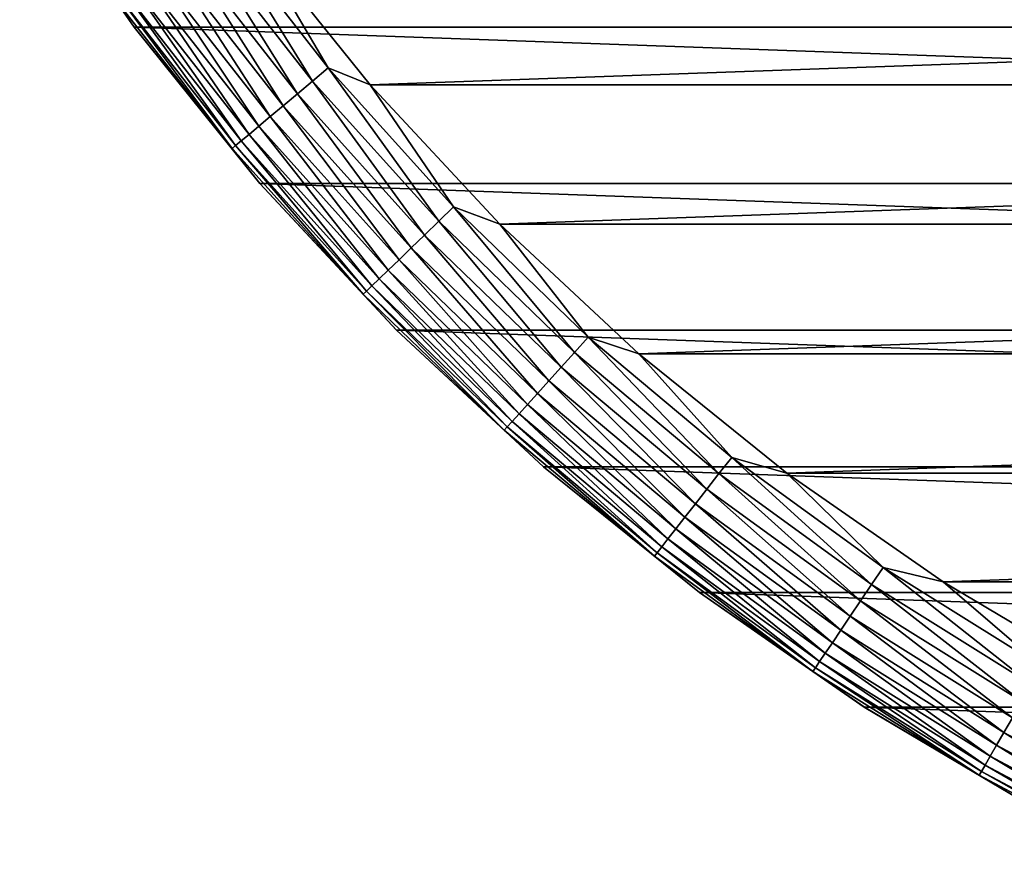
# Model space of a CAD drawing. Header units: metres. Extents: x -28 to 204, y -40 to 40.
# Tile 1 of 42: x -24 to -14, y -26 to -17. Entities that reach past the tile are written whole.
import ezdxf

# ---------------------------------------------------------------- set-up
doc = ezdxf.new("R2010")
doc.units = ezdxf.units.M
doc.layers.add('solid_SIPHO_KOMPL_SW0001', color=7, linetype='CONTINUOUS')

msp = doc.modelspace()

# ---------------------------------------------------------------- linework, layer by layer
at = {"layer": 'solid_SIPHO_KOMPL_SW0001'}
for points in [[(22.814804, -17.080086), (-22.814804, -17.080086), (-23.976261, -15.407389)], [(-23.975725, -15.408263, 154.5), (-23.976261, -15.407389), (-22.814804, -17.080086)], [(23.976261, -15.407389), (22.814804, -17.080086), (-23.976261, -15.407389)], [(-22.815426, -17.079414, 154.5), (-23.975725, -15.408263, 154.5), (-22.814804, -17.080086)], [(-23.044632, -16.742905, 154.71347), (-23.975725, -15.408263, 154.5), (-22.815426, -17.079414, 154.5)], [(-22.184017, -16.117632, 155.939728), (-21.005671, -17.625849, 155.939728), (-22.014618, -15.994556, 155.985001)], [(-22.014618, -15.994556, 155.985001), (-20.845268, -17.491257, 155.985001), (-21.628191, -16.162251, 156)], [(-21.005671, -17.625849, 155.939728), (-20.845268, -17.491257, 155.985001), (-22.014618, -15.994556, 155.985001)], [(-22.346472, -16.235662, 155.865067), (-21.159494, -17.754925, 155.865067), (-22.184017, -16.117632, 155.939728)], [(-21.159494, -17.754925, 155.865067), (-21.005671, -17.625849, 155.939728), (-22.184017, -16.117632, 155.939728)], [(-21.628191, -16.162251, 156), (-20.419411, -17.664705, 156), (21.628191, -16.162251, 156)], [(-20.845268, -17.491257, 155.985001), (-20.419411, -17.664705, 156), (-21.628191, -16.162251, 156)], [(-20.419411, -17.664705, 156), (20.419409, -17.664707, 156), (21.628191, -16.162251, 156)], [(-22.498665, -16.346237, 155.762573), (-21.303604, -17.875847, 155.762573), (-22.346472, -16.235662, 155.865067)], [(-21.303604, -17.875847, 155.762573), (-21.159494, -17.754925, 155.865067), (-22.346472, -16.235662, 155.865067)], [(-22.637493, -16.447102, 155.634323), (-21.435059, -17.986149, 155.634323), (-22.498665, -16.346237, 155.762573)], [(-21.435059, -17.986149, 155.634323), (-21.303604, -17.875847, 155.762573), (-22.498665, -16.346237, 155.762573)], [(-22.760126, -16.5362, 155.482941), (-21.551176, -18.083584, 155.482941), (-22.637493, -16.447102, 155.634323)], [(-21.551176, -18.083584, 155.482941), (-21.435059, -17.986149, 155.634323), (-22.637493, -16.447102, 155.634323)], [(-22.864059, -16.611712, 155.311508), (-21.64959, -18.166162, 155.311508), (-22.760126, -16.5362, 155.482941)], [(-21.64959, -18.166162, 155.311508), (-21.551176, -18.083584, 155.482941), (-22.760126, -16.5362, 155.482941)], [(-23.00778, -16.716129, 154.922806), (-21.785675, -18.280352, 154.922806), (-22.947176, -16.6721, 155.123505)], [(-22.947176, -16.6721, 155.123505), (-21.728291, -18.232201, 155.123505), (-22.864059, -16.611712, 155.311508)], [(-21.785675, -18.280352, 154.922806), (-21.728291, -18.232201, 155.123505), (-22.947176, -16.6721, 155.123505)], [(-21.728291, -18.232201, 155.123505), (-21.64959, -18.166162, 155.311508), (-22.864059, -16.611712, 155.311508)], [(-23.044632, -16.742905, 154.71347), (-21.82057, -18.309633, 154.71347), (-23.00778, -16.716129, 154.922806)], [(-23.044632, -16.742905, 154.71347), (-22.815426, -17.079414, 154.5), (-21.82057, -18.309633, 154.71347)], [(-21.82057, -18.309633, 154.71347), (-21.785675, -18.280352, 154.922806), (-23.00778, -16.716129, 154.922806)], [(-21.538862, -18.66353, 154.5), (-22.815426, -17.079414, 154.5), (-22.814804, -17.080086)], [(-21.82057, -18.309633, 154.71347), (-22.815426, -17.079414, 154.5), (-21.538862, -18.66353, 154.5)], [(21.538774, -18.663525), (-21.538774, -18.663525), (-22.814804, -17.080086)], [(-21.538862, -18.66353, 154.5), (-22.814804, -17.080086), (-21.538774, -18.663525)], [(22.814804, -17.080086), (21.538774, -18.663525), (-22.814804, -17.080086)], [(-21.005671, -17.625849, 155.939728), (-19.724983, -19.048195, 155.939728), (-20.845268, -17.491257, 155.985001)], [(-20.845268, -17.491257, 155.985001), (-19.574362, -18.90274, 155.985001), (-20.419411, -17.664705, 156)], [(-19.724983, -19.048195, 155.939728), (-19.574362, -18.90274, 155.985001), (-20.845268, -17.491257, 155.985001)], [(-21.159494, -17.754925, 155.865067), (-19.869431, -19.187685, 155.865067), (-21.005671, -17.625849, 155.939728)], [(-19.869431, -19.187685, 155.865067), (-19.724983, -19.048195, 155.939728), (-21.005671, -17.625849, 155.939728)], [(-20.419411, -17.664705, 156), (-19.105331, -19.078426, 156), (20.419409, -17.664707, 156)], [(-19.574362, -18.90274, 155.985001), (-19.105331, -19.078426, 156), (-20.419411, -17.664705, 156)], [(-19.105331, -19.078426, 156), (19.10533, -19.078426, 156), (20.419409, -17.664707, 156)], [(-21.303604, -17.875847, 155.762573), (-20.004753, -19.318365, 155.762573), (-21.159494, -17.754925, 155.865067)], [(-20.004753, -19.318365, 155.762573), (-19.869431, -19.187685, 155.865067), (-21.159494, -17.754925, 155.865067)], [(-21.435059, -17.986149, 155.634323), (-20.128193, -19.437571, 155.634323), (-21.303604, -17.875847, 155.762573)], [(-20.128193, -19.437571, 155.634323), (-20.004753, -19.318365, 155.762573), (-21.303604, -17.875847, 155.762573)], [(-21.551176, -18.083584, 155.482941), (-20.237232, -19.542868, 155.482941), (-21.435059, -17.986149, 155.634323)], [(-20.237232, -19.542868, 155.482941), (-20.128193, -19.437571, 155.634323), (-21.435059, -17.986149, 155.634323)], [(-21.728291, -18.232201, 155.123505), (-20.403549, -19.703478, 155.123505), (-21.64959, -18.166162, 155.311508)], [(-21.64959, -18.166162, 155.311508), (-20.329645, -19.632111, 155.311508), (-21.551176, -18.083584, 155.482941)], [(-20.403549, -19.703478, 155.123505), (-20.329645, -19.632111, 155.311508), (-21.64959, -18.166162, 155.311508)], [(-20.329645, -19.632111, 155.311508), (-20.237232, -19.542868, 155.482941), (-21.551176, -18.083584, 155.482941)], [(-21.785675, -18.280352, 154.922806), (-20.457434, -19.755514, 154.922806), (-21.728291, -18.232201, 155.123505)], [(-20.457434, -19.755514, 154.922806), (-20.403549, -19.703478, 155.123505), (-21.728291, -18.232201, 155.123505)], [(-21.82057, -18.309633, 154.71347), (-20.490202, -19.787157, 154.71347), (-21.785675, -18.280352, 154.922806)], [(-21.82057, -18.309633, 154.71347), (-21.538862, -18.66353, 154.5), (-20.490202, -19.787157, 154.71347)], [(-20.490202, -19.787157, 154.71347), (-20.457434, -19.755514, 154.922806), (-21.785675, -18.280352, 154.922806)], [(-21.538862, -18.66353, 154.5), (-21.538774, -18.663525), (-20.152544, -20.152544)], [(-20.152544, -20.152544, 154.5), (-21.538862, -18.66353, 154.5), (-20.152544, -20.152544)], [(-20.490202, -19.787157, 154.71347), (-21.538862, -18.66353, 154.5), (-20.152544, -20.152544, 154.5)], [(20.152544, -20.152544), (-20.152544, -20.152544), (-21.538774, -18.663525)], [(21.538774, -18.663525), (20.152544, -20.152544), (-21.538774, -18.663525)], [(-19.724983, -19.048195, 155.939728), (-18.3482, -20.377741, 155.939728), (-19.574362, -18.90274, 155.985001)], [(-19.574362, -18.90274, 155.985001), (-18.20809, -20.222134, 155.985001), (-19.105331, -19.078426, 156)], [(-18.3482, -20.377741, 155.939728), (-18.20809, -20.222134, 155.985001), (-19.574362, -18.90274, 155.985001)], [(-19.869431, -19.187685, 155.865067), (-18.482563, -20.526966, 155.865067), (-19.724983, -19.048195, 155.939728)], [(-18.482563, -20.526966, 155.865067), (-18.3482, -20.377741, 155.939728), (-19.724983, -19.048195, 155.939728)], [(-19.105331, -19.078426, 156), (-17.693865, -20.394182, 156), (19.10533, -19.078426, 156)], [(-18.20809, -20.222134, 155.985001), (-17.693865, -20.394182, 156), (-19.105331, -19.078426, 156)], [(-17.693865, -20.394182, 156), (17.693863, -20.394182, 156), (19.10533, -19.078426, 156)], [(-20.004753, -19.318365, 155.762573), (-18.608442, -20.666769, 155.762573), (-19.869431, -19.187685, 155.865067)], [(-18.608442, -20.666769, 155.762573), (-18.482563, -20.526966, 155.865067), (-19.869431, -19.187685, 155.865067)], [(-20.128193, -19.437571, 155.634323), (-18.723265, -20.794292, 155.634323), (-20.004753, -19.318365, 155.762573)], [(-18.723265, -20.794292, 155.634323), (-18.608442, -20.666769, 155.762573), (-20.004753, -19.318365, 155.762573)], [(-20.237232, -19.542868, 155.482941), (-18.824694, -20.90694, 155.482941), (-20.128193, -19.437571, 155.634323)], [(-18.824694, -20.90694, 155.482941), (-18.723265, -20.794292, 155.634323), (-20.128193, -19.437571, 155.634323)], [(-20.329645, -19.632111, 155.311508), (-18.910656, -21.002411, 155.311508), (-20.237232, -19.542868, 155.482941)], [(-18.910656, -21.002411, 155.311508), (-18.824694, -20.90694, 155.482941), (-20.237232, -19.542868, 155.482941)], [(-20.403549, -19.703478, 155.123505), (-18.979401, -21.07876, 155.123505), (-20.329645, -19.632111, 155.311508)], [(-18.979401, -21.07876, 155.123505), (-18.910656, -21.002411, 155.311508), (-20.329645, -19.632111, 155.311508)], [(-20.490202, -19.787157, 154.71347), (-19.060005, -21.168282, 154.71347), (-20.457434, -19.755514, 154.922806)], [(-20.457434, -19.755514, 154.922806), (-19.029526, -21.134428, 154.922806), (-20.403549, -19.703478, 155.123505)], [(-19.060005, -21.168282, 154.71347), (-19.029526, -21.134428, 154.922806), (-20.457434, -19.755514, 154.922806)], [(-19.029526, -21.134428, 154.922806), (-18.979401, -21.07876, 155.123505), (-20.403549, -19.703478, 155.123505)], [(-20.490202, -19.787157, 154.71347), (-20.152544, -20.152544, 154.5), (-19.060005, -21.168282, 154.71347)], [(18.663525, -21.538774), (-18.663525, -21.538774), (-20.152544, -20.152544)], [(-20.152544, -20.152544, 154.5), (-20.152544, -20.152544), (-18.663525, -21.538774)], [(20.152544, -20.152544), (18.663525, -21.538774), (-20.152544, -20.152544)], [(-18.66353, -21.538862, 154.5), (-20.152544, -20.152544, 154.5), (-18.663525, -21.538774)], [(-19.060005, -21.168282, 154.71347), (-20.152544, -20.152544, 154.5), (-18.66353, -21.538862, 154.5)], [(-18.3482, -20.377741, 155.939728), (-16.882025, -21.608007, 155.939728), (-18.20809, -20.222134, 155.985001)], [(-18.20809, -20.222134, 155.985001), (-16.753111, -21.443005, 155.985001), (-17.693865, -20.394182, 156)], [(-16.882025, -21.608007, 155.939728), (-16.753111, -21.443005, 155.985001), (-18.20809, -20.222134, 155.985001)], [(-18.482563, -20.526966, 155.865067), (-17.005653, -21.766243, 155.865067), (-18.3482, -20.377741, 155.939728)], [(-17.005653, -21.766243, 155.865067), (-16.882025, -21.608007, 155.939728), (-18.3482, -20.377741, 155.939728)], [(-17.693865, -20.394182, 156), (-16.193356, -21.60491, 156), (17.693863, -20.394182, 156)], [(-16.753111, -21.443005, 155.985001), (-16.193356, -21.60491, 156), (-17.693865, -20.394182, 156)], [(-16.193356, -21.60491, 156), (16.193354, -21.60491, 156), (17.693863, -20.394182, 156)], [(-18.608442, -20.666769, 155.762573), (-17.121471, -21.914484, 155.762573), (-18.482563, -20.526966, 155.865067)], [(-17.121471, -21.914484, 155.762573), (-17.005653, -21.766243, 155.865067), (-18.482563, -20.526966, 155.865067)], [(-18.723265, -20.794292, 155.634323), (-17.227119, -22.049707, 155.634323), (-18.608442, -20.666769, 155.762573)], [(-17.227119, -22.049707, 155.634323), (-17.121471, -21.914484, 155.762573), (-18.608442, -20.666769, 155.762573)], [(-18.824694, -20.90694, 155.482941), (-17.320442, -22.169157, 155.482941), (-18.723265, -20.794292, 155.634323)], [(-17.320442, -22.169157, 155.482941), (-17.227119, -22.049707, 155.634323), (-18.723265, -20.794292, 155.634323)], [(-18.910656, -21.002411, 155.311508), (-17.399536, -22.270391, 155.311508), (-18.824694, -20.90694, 155.482941)], [(-17.399536, -22.270391, 155.311508), (-17.320442, -22.169157, 155.482941), (-18.824694, -20.90694, 155.482941)], [(-18.979401, -21.07876, 155.123505), (-17.462788, -22.351349, 155.123505), (-18.910656, -21.002411, 155.311508)], [(-17.462788, -22.351349, 155.123505), (-17.399536, -22.270391, 155.311508), (-18.910656, -21.002411, 155.311508)], [(-19.060005, -21.168282, 154.71347), (-17.536953, -22.446276, 154.71347), (-19.029526, -21.134428, 154.922806)], [(-19.060005, -21.168282, 154.71347), (-18.66353, -21.538862, 154.5), (-17.536953, -22.446276, 154.71347)], [(-19.029526, -21.134428, 154.922806), (-17.508907, -22.410379, 154.922806), (-18.979401, -21.07876, 155.123505)], [(-17.536953, -22.446276, 154.71347), (-17.508907, -22.410379, 154.922806), (-19.029526, -21.134428, 154.922806)], [(-17.508907, -22.410379, 154.922806), (-17.462788, -22.351349, 155.123505), (-18.979401, -21.07876, 155.123505)], [(-16.882025, -21.608007, 155.939728), (-15.333603, -22.733002, 155.939728), (-16.753111, -21.443005, 155.985001)], [(-16.753111, -21.443005, 155.985001), (-15.216514, -22.559408, 155.985001), (-16.193356, -21.60491, 156)], [(-15.333603, -22.733002, 155.939728), (-15.216514, -22.559408, 155.985001), (-16.753111, -21.443005, 155.985001)], [(-18.66353, -21.538862, 154.5), (-18.663525, -21.538774), (-17.080086, -22.814804)], [(-17.079414, -22.815426, 154.5), (-18.66353, -21.538862, 154.5), (-17.080086, -22.814804)], [(-17.536953, -22.446276, 154.71347), (-18.66353, -21.538862, 154.5), (-17.079414, -22.815426, 154.5)], [(17.080086, -22.814804), (-17.080086, -22.814804), (-18.663525, -21.538774)], [(18.663525, -21.538774), (17.080086, -22.814804), (-18.663525, -21.538774)], [(-17.005653, -21.766243, 155.865067), (-15.445891, -22.899475, 155.865067), (-16.882025, -21.608007, 155.939728)], [(-15.445891, -22.899475, 155.865067), (-15.333603, -22.733002, 155.939728), (-16.882025, -21.608007, 155.939728)], [(-16.193356, -21.60491, 156), (-14.608706, -22.706501, 156), (16.193354, -21.60491, 156)], [(-15.216514, -22.559408, 155.985001), (-14.608706, -22.706501, 156), (-16.193356, -21.60491, 156)], [(-14.608706, -22.706501, 156), (14.608705, -22.706503, 156), (16.193354, -21.60491, 156)], [(-17.121471, -21.914484, 155.762573), (-15.551087, -23.055435, 155.762573), (-17.005653, -21.766243, 155.865067)], [(-15.551087, -23.055435, 155.762573), (-15.445891, -22.899475, 155.865067), (-17.005653, -21.766243, 155.865067)], [(-17.227119, -22.049707, 155.634323), (-15.647046, -23.197699, 155.634323), (-17.121471, -21.914484, 155.762573)], [(-15.647046, -23.197699, 155.634323), (-15.551087, -23.055435, 155.762573), (-17.121471, -21.914484, 155.762573)], [(-17.320442, -22.169157, 155.482941), (-15.73181, -23.323366, 155.482941), (-17.227119, -22.049707, 155.634323)], [(-15.73181, -23.323366, 155.482941), (-15.647046, -23.197699, 155.634323), (-17.227119, -22.049707, 155.634323)], [(-17.399536, -22.270391, 155.311508), (-15.803649, -23.429873, 155.311508), (-17.320442, -22.169157, 155.482941)], [(-15.803649, -23.429873, 155.311508), (-15.73181, -23.323366, 155.482941), (-17.320442, -22.169157, 155.482941)], [(-17.462788, -22.351349, 155.123505), (-15.861098, -23.515045, 155.123505), (-17.399536, -22.270391, 155.311508)], [(-15.861098, -23.515045, 155.123505), (-15.803649, -23.429873, 155.311508), (-17.399536, -22.270391, 155.311508)], [(-17.508907, -22.410379, 154.922806), (-15.902987, -23.577148, 154.922806), (-17.462788, -22.351349, 155.123505)], [(-15.902987, -23.577148, 154.922806), (-15.861098, -23.515045, 155.123505), (-17.462788, -22.351349, 155.123505)], [(-17.536953, -22.446276, 154.71347), (-15.92846, -23.614914, 154.71347), (-17.508907, -22.410379, 154.922806)], [(-17.536953, -22.446276, 154.71347), (-17.079414, -22.815426, 154.5), (-15.92846, -23.614914, 154.71347)], [(-15.92846, -23.614914, 154.71347), (-15.902987, -23.577148, 154.922806), (-17.508907, -22.410379, 154.922806)], [(-15.333603, -22.733002, 155.939728), (-13.710477, -23.747244, 155.939728), (-15.216514, -22.559408, 155.985001)], [(-15.216514, -22.559408, 155.985001), (-13.605782, -23.565907, 155.985001), (-14.608706, -22.706501, 156)], [(-13.710477, -23.747244, 155.939728), (-13.605782, -23.565907, 155.985001), (-15.216514, -22.559408, 155.985001)], [(-15.445891, -22.899475, 155.865067), (-13.810879, -23.921144, 155.865067), (-15.333603, -22.733002, 155.939728)], [(-13.810879, -23.921144, 155.865067), (-13.710477, -23.747244, 155.939728), (-15.333603, -22.733002, 155.939728)], [(-14.608706, -22.706501, 156), (-12.950312, -23.691431, 156), (14.608705, -22.706503, 156)], [(-13.605782, -23.565907, 155.985001), (-12.950312, -23.691431, 156), (-14.608706, -22.706501, 156)], [(15.407389, -23.976261), (-15.407389, -23.976261), (-17.080086, -22.814804)], [(-17.079414, -22.815426, 154.5), (-17.080086, -22.814804), (-15.407389, -23.976261)], [(17.080086, -22.814804), (15.407389, -23.976261), (-17.080086, -22.814804)], [(-15.408263, -23.975725, 154.5), (-17.079414, -22.815426, 154.5), (-15.407389, -23.976261)], [(-15.92846, -23.614914, 154.71347), (-17.079414, -22.815426, 154.5), (-15.408263, -23.975725, 154.5)], [(-15.551087, -23.055435, 155.762573), (-13.90494, -24.084063, 155.762573), (-15.445891, -22.899475, 155.865067)], [(-13.90494, -24.084063, 155.762573), (-13.810879, -23.921144, 155.865067), (-15.445891, -22.899475, 155.865067)], [(-15.647046, -23.197699, 155.634323), (-13.990741, -24.232674, 155.634323), (-15.551087, -23.055435, 155.762573)], [(-13.990741, -24.232674, 155.634323), (-13.90494, -24.084063, 155.762573), (-15.551087, -23.055435, 155.762573)], [(-15.73181, -23.323366, 155.482941), (-14.066531, -24.363947, 155.482941), (-15.647046, -23.197699, 155.634323)], [(-14.066531, -24.363947, 155.482941), (-13.990741, -24.232674, 155.634323), (-15.647046, -23.197699, 155.634323)], [(-15.803649, -23.429873, 155.311508), (-14.130766, -24.475204, 155.311508), (-15.73181, -23.323366, 155.482941)], [(-14.130766, -24.475204, 155.311508), (-14.066531, -24.363947, 155.482941), (-15.73181, -23.323366, 155.482941)], [(-15.861098, -23.515045, 155.123505), (-14.182135, -24.564178, 155.123505), (-15.803649, -23.429873, 155.311508)], [(-14.182135, -24.564178, 155.123505), (-14.130766, -24.475204, 155.311508), (-15.803649, -23.429873, 155.311508)], [(-15.902987, -23.577148, 154.922806), (-14.219589, -24.629051, 154.922806), (-15.861098, -23.515045, 155.123505)], [(-14.219589, -24.629051, 154.922806), (-14.182135, -24.564178, 155.123505), (-15.861098, -23.515045, 155.123505)], [(-15.92846, -23.614914, 154.71347), (-14.242366, -24.668501, 154.71347), (-15.902987, -23.577148, 154.922806)], [(-15.92846, -23.614914, 154.71347), (-15.408263, -23.975725, 154.5), (-14.242366, -24.668501, 154.71347)], [(-14.242366, -24.668501, 154.71347), (-14.219589, -24.629051, 154.922806), (-15.902987, -23.577148, 154.922806)], [(-13.658596, -25.013851, 154.5), (-15.408263, -23.975725, 154.5), (-15.407389, -23.976261)], [(-14.242366, -24.668501, 154.71347), (-15.408263, -23.975725, 154.5), (-13.658596, -25.013851, 154.5)], [(13.658234, -25.013962), (-13.658234, -25.013962), (-15.407389, -23.976261)], [(-13.658596, -25.013851, 154.5), (-15.407389, -23.976261), (-13.658234, -25.013962)], [(15.407389, -23.976261), (13.658234, -25.013962), (-15.407389, -23.976261)], [(-13.990741, -24.232674, 155.634323), (-12.266274, -25.14959, 155.634323), (-13.90494, -24.084063, 155.762573)], [(-14.066531, -24.363947, 155.482941), (-12.332723, -25.28583, 155.482941), (-13.990741, -24.232674, 155.634323)], [(-12.332723, -25.28583, 155.482941), (-12.266274, -25.14959, 155.634323), (-13.990741, -24.232674, 155.634323)], [(-14.130766, -24.475204, 155.311508), (-12.389041, -25.401297, 155.311508), (-14.066531, -24.363947, 155.482941)], [(-12.389041, -25.401297, 155.311508), (-12.332723, -25.28583, 155.482941), (-14.066531, -24.363947, 155.482941)], [(-14.219589, -24.629051, 154.922806), (-12.466915, -25.560965, 154.922806), (-14.182135, -24.564178, 155.123505)], [(-14.182135, -24.564178, 155.123505), (-12.434077, -25.493637, 155.123505), (-14.130766, -24.475204, 155.311508)], [(-12.466915, -25.560965, 154.922806), (-12.434077, -25.493637, 155.123505), (-14.182135, -24.564178, 155.123505)], [(-12.434077, -25.493637, 155.123505), (-12.389041, -25.401297, 155.311508), (-14.130766, -24.475204, 155.311508)], [(-14.242366, -24.668501, 154.71347), (-12.486885, -25.601908, 154.71347), (-14.219589, -24.629051, 154.922806)], [(-14.242366, -24.668501, 154.71347), (-13.658596, -25.013851, 154.5), (-12.486885, -25.601908, 154.71347)], [(-12.486885, -25.601908, 154.71347), (-12.466915, -25.560965, 154.922806), (-14.219589, -24.629051, 154.922806)]]:
    msp.add_3dface(points, dxfattribs=at)

doc.saveas('drawing.dxf')
